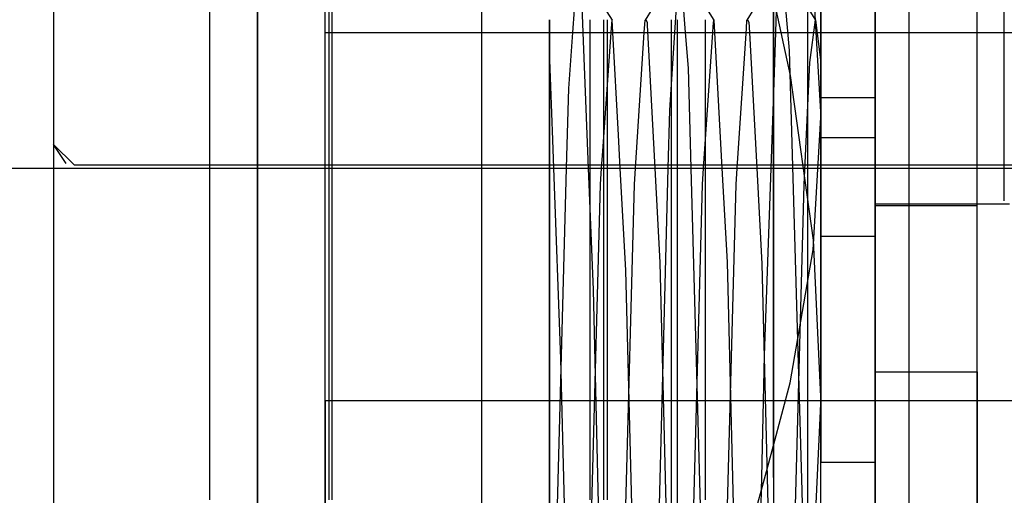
# Model space of a CAD drawing. Extents: x -156717 to 425753, y -51191 to 363295.
# Tile 161 of 256: x 135143.01 to 135157.51, y 108736.56 to 108743.56. Entities that reach past the tile are written whole.
import ezdxf

# ---------------------------------------------------------------- set-up
doc = ezdxf.new("R2010")
doc.units = 0
doc.header["$LTSCALE"] = 50
doc.linetypes.add('PHANTOM', pattern=[0.8, 0.45, -0.05, 0.1, -0.05, 0.1, -0.05])
doc.layers.get('0').update_dxf_attribs({"linetype": 'CONTINUOUS'})
doc.layers.add('DEFAULT_3', color=7, linetype='PHANTOM')

msp = doc.modelspace()

# ---------------------------------------------------------------- linework, layer by layer
at = {"color": 3, "linetype": 'Continuous'}
msp.add_line((135154.10948, 109187.89077), (135154.10948, 108142.23835), dxfattribs=at)
msp.add_line((135154.10948, 109187.89077), (135154.10948, 108142.23835), dxfattribs=at)
at = {"layer": 'DEFAULT_3', "color": 8, "linetype": 'PHANTOM'}
for p, q in [((135154.60955, 109187.89077), (135154.60955, 108208.24796)), ((135156.10977, 108211.2504), (135156.10977, 109187.89077)), ((135155.6097, 108854.34214), (135155.6097, 108211.74847)), ((135155.6097, 108211.74847), (135155.6097, 108854.34214)), ((135157.10991, 108211.74847), (135157.10991, 108854.34214)), ((135157.10991, 108211.74847), (135157.10991, 108854.34214)), ((135155.6097, 108733.72456), (135155.6097, 108753.32742)), ((135155.6097, 108753.32742), (135155.6097, 108713.32158)), ((135155.6097, 108750.82705), (135155.6097, 108740.82559)), ((135157.10991, 108740.82559), (135157.10991, 108750.82705)), ((135157.50998, 108740.89747), (135157.50998, 108750.75517)), ((135147.55853, 108747.37655), (135147.55853, 108743.37597)), ((135147.60853, 108743.37597), (135147.60853, 108747.37655)), ((135146.50837, 108747.16382), (135146.50837, 108742.37484)), ((135154.80958, 108742.1236), (135154.80958, 108746.87209)), ((135145.80827, 108743.37597), (135145.80827, 108746.67645)), ((135155.6097, 108740.85624), (135155.6097, 108745.82632)), ((135154.80958, 108744.43345), (135154.80958, 108740.33366)), ((135152.7134, 108744.26683), (135152.65388, 108743.37596)), ((135152.81474, 108743.37596), (135152.73575, 108744.3685)), ((135154.73435, 108743.55677), (135154.2348, 108744.36719)), ((135151.30647, 108743.37596), (135151.27449, 108744.16937)), ((135155.6097, 108740.37355), (135155.6097, 108744.23237)), ((135151.73662, 108743.55631), (135151.41714, 108744.07478)), ((135152.5005, 108744.01114), (135152.22074, 108743.55724)), ((135153.23516, 108743.55738), (135152.95504, 108744.01194)), ((135154.69842, 108744.03821), (135154.80958, 108742.1236)), ((135153.94664, 108743.92638), (135153.71907, 108743.55706)), ((135154.10948, 108736.82502), (135154.10948, 108743.82604)), ((135154.10948, 108736.82502), (135154.10948, 108743.82604)), ((135154.12029, 108743.82841), (135154.35832, 108742.74047)), ((135154.15636, 108743.82438), (135154.14663, 108743.54922)), ((135154.34434, 108743.11022), (135154.28192, 108743.84078)), ((135154.80958, 108743.90183), (135154.80958, 108737.04269)), ((135155.6097, 108737.04269), (135155.6097, 108743.90183)), ((135151.17254, 108743.71037), (135151.14871, 108743.37596)), ((135149.80885, 108743.56399), (135149.80885, 108743.37596)), ((135150.809, 108743.56399), (135150.809, 108743.37596)), ((135150.809, 108743.37596), (135150.809, 108743.56399)), ((135151.40688, 108743.56399), (135151.40688, 108741.7539)), ((135151.60911, 108741.7539), (135151.60911, 108743.56399)), ((135151.65911, 108743.56399), (135151.65911, 108741.7539)), ((135151.72714, 108743.56399), (135151.71402, 108743.37596)), ((135151.73651, 108743.55631), (135151.72714, 108743.56399)), ((135151.74624, 108743.37596), (135151.73651, 108743.55631)), ((135152.20749, 108743.37596), (135152.21929, 108743.55724)), ((135152.21929, 108743.55724), (135152.22799, 108743.56399)), ((135152.22799, 108743.56399), (135152.24757, 108743.52971)), ((135152.24757, 108743.52971), (135152.24989, 108743.4859)), ((135152.60926, 108741.37567), (135152.60926, 108743.56399)), ((135152.60926, 108741.37567), (135152.60926, 108743.56399)), ((135152.68986, 108743.56399), (135152.68986, 108741.37567)), ((135153.10933, 108741.37567), (135153.10933, 108743.56399)), ((135153.22587, 108743.56399), (135153.21885, 108743.46168)), ((135153.23462, 108743.55738), (135153.22587, 108743.56399)), ((135153.24464, 108743.37596), (135153.23462, 108743.55738)), ((135153.7118, 108743.43295), (135153.71999, 108743.55706)), ((135153.71999, 108743.55706), (135153.72863, 108743.56399)), ((135153.72863, 108743.56399), (135153.74903, 108743.52539)), ((135153.74903, 108743.52539), (135153.75693, 108743.37596)), ((135154.14663, 108743.54922), (135154.14051, 108743.37596)), ((135154.72556, 108743.56399), (135154.6427, 108742.93443)), ((135154.73462, 108743.55677), (135154.72556, 108743.56399)), ((135154.80956, 108742.97308), (135154.73462, 108743.55677)), ((135154.80958, 108741.13535), (135154.80958, 108743.5639)), ((135145.80827, 108741.37567), (135145.80827, 108743.37597)), ((135147.50851, 108741.37567), (135147.50851, 108743.37597)), ((135147.55853, 108743.37597), (135147.55853, 108741.37567)), ((135147.60853, 108741.37567), (135147.60853, 108743.37597)), ((135149.80885, 108743.37596), (135149.80885, 108742.97274)), ((135149.80885, 108743.37596), (135150.809, 108743.37596)), ((135150.809, 108743.37596), (135150.809, 108741.37567)), ((135150.809, 108743.37596), (135151.23655, 108743.37596)), ((135150.809, 108743.15953), (135150.809, 108743.37596)), ((135151.14871, 108743.37596), (135151.08972, 108742.54849)), ((135151.23655, 108743.37596), (135151.73651, 108743.37596)), ((135151.38709, 108741.37567), (135151.30647, 108743.37596)), ((135151.71402, 108743.37596), (135151.59211, 108741.62943)), ((135151.73651, 108743.37596), (135152.22799, 108743.37596)), ((135151.82794, 108741.86292), (135151.74624, 108743.37596)), ((135152.07721, 108741.37567), (135152.20749, 108743.37596)), ((135152.22799, 108743.37596), (135152.73575, 108743.37596)), ((135152.24989, 108743.4859), (135152.36133, 108741.37567)), ((135152.65388, 108743.37596), (135152.57732, 108742.23005)), ((135152.73575, 108743.37596), (135153.23462, 108743.37596)), ((135152.85658, 108742.85022), (135152.81474, 108743.37596)), ((135153.21297, 108743.37596), (135153.0758, 108741.37567)), ((135153.21885, 108743.46168), (135153.21297, 108743.37596)), ((135153.23462, 108743.37596), (135153.72863, 108743.37596)), ((135153.35506, 108741.37567), (135153.24464, 108743.37596)), ((135153.57598, 108741.37567), (135153.7118, 108743.43295)), ((135153.72863, 108743.37596), (135154.10948, 108743.37596)), ((135153.75693, 108743.37596), (135153.86272, 108741.37567)), ((135154.10948, 108743.37596), (135155.10962, 108743.37596)), ((135154.14051, 108743.37596), (135154.10948, 108742.49794)), ((135155.10962, 108743.37596), (135159.53758, 108743.37596)), ((135155.6097, 108743.37596), (135155.6097, 108738.38093)), ((135155.6097, 108743.37596), (135157.10991, 108743.37596)), ((135157.10991, 108738.38093), (135157.10991, 108743.37596)), ((135150.809, 108741.37567), (135150.809, 108743.15953)), ((135154.53133, 108736.62536), (135154.34434, 108743.11022)), ((135149.80885, 108742.97274), (135149.80885, 108741.7539)), ((135150.809, 108742.97274), (135150.85353, 108741.79335)), ((135154.6427, 108742.93443), (135154.5591, 108741.13535)), ((135152.89748, 108741.37567), (135152.85658, 108742.85022)), ((135154.35832, 108742.74047), (135154.69441, 108740.31711)), ((135151.08972, 108742.54849), (135151.06732, 108741.71988)), ((135154.10948, 108742.49794), (135154.06981, 108741.37567)), ((135146.50837, 108742.37484), (135146.50837, 108741.37567)), ((135155.10962, 108742.41187), (135154.80958, 108742.41187)), ((135155.6097, 108742.41187), (135155.10962, 108742.41187)), ((135152.57732, 108742.23005), (135152.55511, 108741.37567)), ((135154.69441, 108740.17409), (135154.80958, 108742.1236)), ((135154.80958, 108728.84302), (135154.80958, 108742.1236)), ((135150.85353, 108741.79335), (135150.86931, 108741.37567)), ((135151.85425, 108741.37567), (135151.82794, 108741.86292)), ((135154.80958, 108741.82901), (135155.10962, 108741.82901)), ((135155.10962, 108741.82901), (135155.6097, 108741.82901)), ((135143.80797, 108741.42568), (135143.50793, 108741.72572)), ((135143.50793, 108741.72572), (135143.50793, 108741.37567)), ((135143.69403, 108741.44816), (135143.50793, 108741.72572)), ((135143.50793, 108741.72572), (135143.50793, 108741.37567)), ((135149.80885, 108741.7539), (135149.80885, 108741.37567)), ((135151.06732, 108741.71988), (135151.05802, 108741.37567)), ((135151.40688, 108741.7539), (135151.40688, 108741.37567)), ((135151.59211, 108741.62943), (135151.5744, 108741.37567)), ((135151.60911, 108741.37567), (135151.60911, 108741.7539)), ((135151.65911, 108741.7539), (135151.65911, 108741.37567)), ((135143.50793, 108741.37567), (135143.80797, 108741.37567)), ((135143.50793, 108741.37567), (135143.50793, 108739.27971)), ((135143.50793, 108741.37567), (135143.50793, 108739.27856)), ((135143.80797, 108741.42568), (135147.50851, 108741.42568)), ((135143.80797, 108741.37567), (135147.50851, 108741.37567)), ((135145.80827, 108737.95774), (135145.80827, 108741.37567)), ((135146.50837, 108741.37567), (135146.50837, 108737.95774)), ((135147.50851, 108741.42568), (135149.80885, 108741.42568)), ((135147.50851, 108741.37567), (135149.80885, 108741.37567)), ((135147.50851, 108737.95774), (135147.50851, 108741.37567)), ((135147.55853, 108741.37567), (135147.55853, 108737.95774)), ((135147.60853, 108737.95774), (135147.60853, 108741.37567)), ((135149.80885, 108741.42568), (135150.809, 108741.42568)), ((135149.80885, 108741.37567), (135150.809, 108741.37567)), ((135149.80885, 108741.37567), (135149.80885, 108741.13536)), ((135150.809, 108741.42568), (135151.55763, 108741.42568)), ((135150.809, 108741.37567), (135151.55763, 108741.37567)), ((135150.809, 108741.37567), (135150.809, 108740.53591)), ((135150.809, 108738.59177), (135150.809, 108741.37567)), ((135150.86931, 108741.37567), (135150.97517, 108738.57238)), ((135151.05802, 108741.37567), (135150.91695, 108736.1563)), ((135151.45931, 108739.5841), (135151.38709, 108741.37567)), ((135151.40688, 108741.37567), (135151.40688, 108736.49596)), ((135151.55763, 108741.42568), (135152.06156, 108741.42568)), ((135151.55763, 108741.37567), (135152.06156, 108741.37567)), ((135151.5744, 108741.37567), (135151.55763, 108741.13536)), ((135151.60911, 108736.49596), (135151.60911, 108741.37567)), ((135151.65911, 108741.37567), (135151.65911, 108736.49596)), ((135151.93538, 108739.87307), (135151.85425, 108741.37567)), ((135152.06156, 108741.42568), (135153.05932, 108741.42568)), ((135152.06156, 108741.37567), (135153.05932, 108741.37567)), ((135152.06156, 108741.13535), (135152.07721, 108741.37567)), ((135152.36133, 108741.37567), (135152.4345, 108739.99016)), ((135152.55511, 108741.37567), (135152.39189, 108735.09463)), ((135152.60926, 108733.72456), (135152.60926, 108741.37567)), ((135152.60926, 108733.72456), (135152.60926, 108741.37567)), ((135152.68986, 108741.37567), (135152.68986, 108731.39043)), ((135153.04078, 108736.20924), (135152.89748, 108741.37567)), ((135153.05932, 108741.42568), (135153.56012, 108741.42568)), ((135153.05932, 108741.37567), (135153.56012, 108741.37567)), ((135153.0758, 108741.37567), (135153.05932, 108741.13535)), ((135153.10933, 108736.49596), (135153.10933, 108741.37567)), ((135153.43134, 108739.99379), (135153.35506, 108741.37567)), ((135153.56012, 108741.42568), (135154.10948, 108741.42568)), ((135153.56012, 108741.37567), (135154.10948, 108741.37567)), ((135153.56012, 108741.13535), (135153.57598, 108741.37567)), ((135153.86272, 108741.37567), (135153.93716, 108739.96826)), ((135154.06981, 108741.37567), (135153.97248, 108738.62165)), ((135154.10948, 108741.42568), (135155.10962, 108741.42568)), ((135154.10948, 108741.37567), (135155.10962, 108741.37567)), ((135155.10962, 108741.42568), (135158.91018, 108741.42568)), ((135155.10962, 108741.37567), (135158.91018, 108741.37567)), ((135149.80885, 108741.13536), (135149.80885, 108736.18625)), ((135151.55763, 108741.13535), (135151.36829, 108734.15696)), ((135151.87361, 108734.20265), (135152.06156, 108741.13535)), ((135153.05932, 108741.13535), (135152.87114, 108734.23305)), ((135153.37467, 108734.20956), (135153.56012, 108741.13535)), ((135154.5591, 108741.13535), (135154.37003, 108734.11273)), ((135154.80958, 108731.5371), (135154.80958, 108741.13535)), ((135155.6097, 108740.85061), (135157.58576, 108740.85061)), ((135155.6097, 108740.82559), (135157.10991, 108740.82559)), ((135155.6097, 108740.82559), (135157.10991, 108740.82559)), ((135150.809, 108740.53591), (135150.809, 108732.55935)), ((135154.80958, 108730.43891), (135154.80958, 108740.37355)), ((135155.10962, 108740.37355), (135154.80958, 108740.37355)), ((135155.6097, 108740.37355), (135155.10962, 108740.37355)), ((135155.6097, 108740.37355), (135155.6097, 108730.43891)), ((135154.69441, 108740.31711), (135154.80958, 108737.90599)), ((135154.35832, 108738.21469), (135154.69441, 108740.17409)), ((135152.4345, 108739.99016), (135152.62365, 108732.57576)), ((135153.62145, 108732.54768), (135153.43134, 108739.99379)), ((135153.93716, 108739.96826), (135154.01636, 108736.82268)), ((135152.12059, 108732.50308), (135151.93538, 108739.87307)), ((135151.64681, 108731.41089), (135151.45931, 108739.5841)), ((135143.50793, 108739.27971), (135143.50793, 108733.37451)), ((135143.50793, 108739.27856), (135143.50793, 108733.40716)), ((135150.809, 108736.18625), (135150.809, 108738.59177)), ((135153.97248, 108738.62165), (135153.93212, 108736.82901)), ((135150.97517, 108738.57238), (135151.14335, 108731.71251)), ((135155.6097, 108728.26807), (135155.6097, 108738.38093)), ((135155.6097, 108738.38093), (135157.10991, 108738.38093)), ((135155.6097, 108738.38093), (135157.10991, 108738.38093)), ((135157.10991, 108738.38093), (135157.10991, 108728.26807)), ((135154.10948, 108737.29507), (135154.35832, 108738.21469)), ((135145.80827, 108736.49596), (135145.80827, 108737.95774)), ((135146.50837, 108737.95774), (135146.50837, 108733.37451)), ((135147.50851, 108737.95774), (135147.50851, 108733.37451)), ((135147.50851, 108737.95774), (135149.80885, 108737.95774)), ((135147.55853, 108737.95774), (135147.55853, 108736.49596)), ((135147.60853, 108736.49596), (135147.60853, 108737.95774)), ((135149.80885, 108737.95774), (135150.809, 108737.95774)), ((135149.80885, 108737.95774), (135150.809, 108737.95774)), ((135150.809, 108737.95774), (135154.10948, 108737.95775)), ((135150.809, 108737.95774), (135154.10948, 108737.95774)), ((135154.10948, 108737.95775), (135155.10962, 108737.95775)), ((135154.10948, 108737.95774), (135155.10962, 108737.95774)), ((135154.69842, 108735.53803), (135154.80958, 108737.90599)), ((135155.10962, 108737.95775), (135159.53758, 108737.95775)), ((135155.10962, 108737.95774), (135159.53758, 108737.95774)), ((135153.99096, 108736.85709), (135154.10948, 108737.29507)), ((135154.80958, 108724.92), (135154.80958, 108737.04269)), ((135155.10962, 108737.04269), (135154.80958, 108737.04269)), ((135155.6097, 108737.04269), (135155.10962, 108737.04269)), ((135155.6097, 108737.04269), (135155.6097, 108724.92)), ((135153.93212, 108736.82901), (135153.78528, 108730.30619)), ((135154.01636, 108736.82268), (135154.10948, 108733.12439)), ((135154.10948, 108713.32158), (135154.10948, 108736.82502)), ((135154.10948, 108713.32158), (135154.10948, 108736.82502)), ((135154.7185, 108728.31531), (135154.53133, 108736.62536))]:
    msp.add_line(p, q, dxfattribs=at)
at = {"layer": 'DEFAULT_3', "color": 6, "linetype": 'PHANTOM'}
for p, q in [((135147.50851, 108743.37596), (135147.50851, 108747.37125)), ((135146.50837, 108742.37484), (135146.50837, 108747.16382)), ((135143.50793, 108744.37581), (135143.50793, 108741.37567)), ((135149.80885, 108744.37337), (135149.80885, 108743.37596)), ((135147.50851, 108742.38722), (135147.50851, 108743.37596)), ((135147.50851, 108743.37596), (135149.80885, 108743.37596)), ((135149.80885, 108743.37596), (135149.80885, 108742.97274)), ((135149.80885, 108742.97274), (135149.80885, 108741.37567)), ((135146.50837, 108741.37567), (135146.50837, 108742.37484)), ((135147.50851, 108741.37567), (135147.50851, 108742.38722)), ((135140.90225, 108741.37567), (135143.50793, 108741.37567)), ((135143.50793, 108741.37567), (135143.50793, 108741.2025)), ((135146.50837, 108733.37451), (135146.50837, 108741.37567)), ((135147.50851, 108737.95774), (135147.50851, 108741.37567)), ((135149.80885, 108741.37567), (135149.80885, 108736.18625)), ((135143.50793, 108741.2025), (135143.50793, 108733.37451)), ((135147.50851, 108733.37451), (135147.50851, 108737.95774)), ((135147.50851, 108737.95774), (135149.80885, 108737.95774)), ((135153.80943, 108736.18625), (135153.99096, 108736.85709))]:
    msp.add_line(p, q, dxfattribs=at)

doc.saveas('drawing.dxf')
